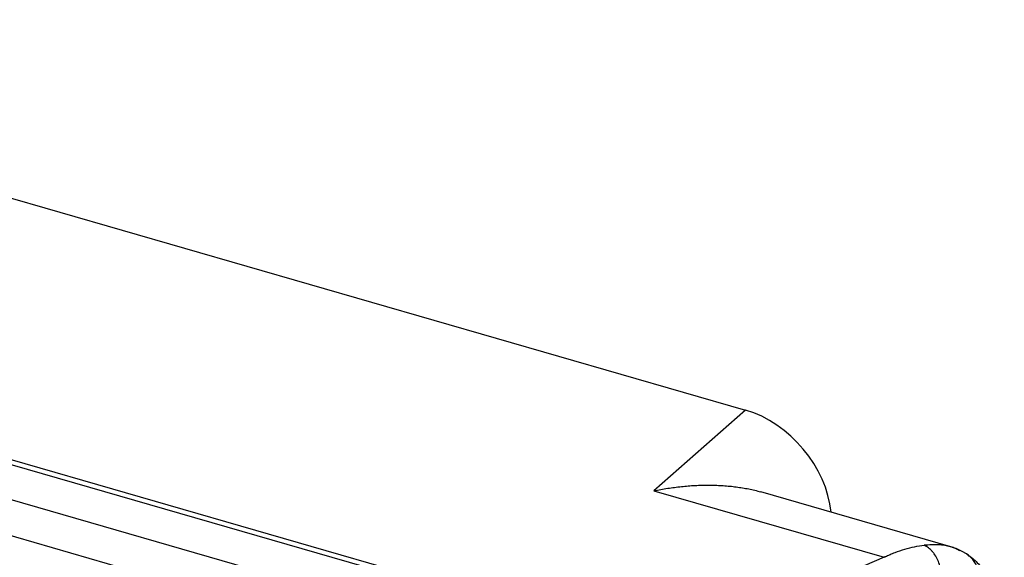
# Model space of a CAD drawing. Header units: millimetres. Extents: x 0 to 210, y 0 to 297.
# Tile 28 of 41: x 88.76 to 91.74, y 222.17 to 223.79. Entities that reach past the tile are written whole.
import ezdxf

# ---------------------------------------------------------------- set-up
doc = ezdxf.new("R2010")
doc.units = ezdxf.units.MM
doc.header["$LTSCALE"] = 19.36
doc.layers.get('0').update_dxf_attribs({"linetype": 'CONTINUOUS'})

msp = doc.modelspace()

# ---------------------------------------------------------------- linework, layer by layer
at = {"color": 6, "linetype": 'Continuous'}
for p, q in [((86.8632, 223.7913), (90.9536, 222.6105)), ((91.575, 222.1968), (90.9994, 222.363))]:
    msp.add_line(p, q, dxfattribs=at)
at = {"color": 9, "linetype": 'Continuous'}
for p, q in [((90.7103, 221.8743), (86.4718, 223.0979)), ((90.7212, 221.8861), (86.4828, 223.1096)), ((89.6187, 222.0834), (86.3568, 223.025)), ((89.5657, 221.9891), (86.3291, 222.9234)), ((90.9536, 222.6105), (90.6764, 222.3663)), ((90.6764, 222.3663), (91.3725, 222.1654)), ((91.5731, 222.1974), (91.573, 222.1974)), ((91.3725, 222.1654), (90.7212, 221.8861)), ((91.6217, 222.1756), (91.6215, 222.1757))]:
    msp.add_line(p, q, dxfattribs=at)
at = {"color": 6, "linetype": 'Continuous'}
msp.add_lwpolyline([(91.6215, 222.1757), (91.6199, 222.1768), (91.618, 222.1779), (91.6162, 222.179), (91.6144, 222.18), (91.6125, 222.1811), (91.6106, 222.1821), (91.6087, 222.1832), (91.6068, 222.1842), (91.6048, 222.1851), (91.6028, 222.1861), (91.6008, 222.187), (91.5988, 222.188), (91.5968, 222.1889), (91.5947, 222.1898), (91.5926, 222.1906), (91.5905, 222.1915), (91.5884, 222.1923), (91.5862, 222.1931), (91.584, 222.1939), (91.5818, 222.1947), (91.5796, 222.1954), (91.5773, 222.1961), (91.575, 222.1968)], dxfattribs=at)
for centre, radius, start, end in [((90.8542, 221.5215), 0.8633, 101.5418, 101.8876), ((91.4832, 221.9415), 0.2498, 115.9075, 116.3001), ((91.4837, 221.9404), 0.2509, 115.4694, 115.9071)]:
    msp.add_arc(centre, radius, start, end, dxfattribs=at)
at = {"color": 9, "linetype": 'Continuous'}
msp.add_arc((91.5395, 222.0808), 0.1213, 73.1475, 73.8998, dxfattribs=at)
at = {"color": 6, "linetype": 'Continuous'}
msp.add_ellipse((90.9536, 222.3507), major_axis=(-0.1964, 0.2268), ratio=0.750004, start_param=-2.329476, end_param=-0.85701, dxfattribs=at)
for points, knots in [([(90.6815, 222.3674), (90.6953, 222.3702), (90.7229, 222.3751), (90.7576, 222.3794), (90.7851, 222.3818), (90.8057, 222.383), (90.826, 222.3837), (90.8463, 222.3838), (90.863, 222.3834), (90.8763, 222.3828), (90.8895, 222.382), (90.9058, 222.3806), (90.9252, 222.3784), (90.9443, 222.3756), (90.9692, 222.3711), (90.9875, 222.3668), (90.9995, 222.3634)], [0, 0, 0, 0, 0.131739, 0.261981, 0.32648, 0.390514, 0.45406, 0.517106, 0.579645, 0.610727, 0.641667, 0.703085, 0.763866, 0.823978, 0.883387, 1, 1, 1, 1]), ([(91.3758, 222.1669), (91.3807, 222.1693), (91.3906, 222.1739), (91.4103, 222.182), (91.4349, 222.1905), (91.4645, 222.1978), (91.4842, 222.2007), (91.494, 222.2016)], [0, 0, 0, 0, 0.132835, 0.263278, 0.517171, 0.762408, 1, 1, 1, 1]), ([(91.6215, 222.1757), (91.6268, 222.1723), (91.6371, 222.1649), (91.6514, 222.1524), (91.6643, 222.1387), (91.676, 222.1238), (91.6864, 222.1081), (91.6988, 222.0859), (91.7116, 222.0561), (91.723, 222.0178), (91.7308, 221.9771), (91.7354, 221.9341), (91.7363, 221.9047), (91.7363, 221.8897)], [0, 0, 0, 0, 0.059157, 0.118058, 0.176759, 0.23538, 0.294094, 0.353109, 0.472872, 0.596433, 0.725075, 0.859535, 1, 1, 1, 1])]:
    msp.add_open_spline(points, degree=3, knots=knots, dxfattribs=at)
at = {"color": 9, "linetype": 'Continuous'}
for points, knots in [([(91.573, 222.1974), (91.5674, 222.199), (91.5555, 222.2015), (91.5366, 222.2033), (91.5158, 222.2034), (91.5015, 222.2023), (91.494, 222.2016)], [0, 0, 0, 0, 0.219266, 0.457286, 0.716879, 1, 1, 1, 1]), ([(91.5011, 222.198), (91.5005, 222.1983), (91.4982, 222.1996), (91.4958, 222.2008), (91.494, 222.2016)], [0, 0, 0, 0, 0.253728, 1, 1, 1, 1]), ([(91.5427, 222.0675), (91.5442, 222.0736), (91.5463, 222.0863), (91.5469, 222.1057), (91.5449, 222.1251), (91.5404, 222.1438), (91.5335, 222.161), (91.5259, 222.1739), (91.5189, 222.1829), (91.5133, 222.1887), (91.5074, 222.1938), (91.5032, 222.1967), (91.5011, 222.198)], [0, 0, 0, 0, 0.130709, 0.264796, 0.399564, 0.532252, 0.660297, 0.781603, 0.839333, 0.894959, 0.948485, 1, 1, 1, 1]), ([(91.6004, 222.1853), (91.5965, 222.1877), (91.5882, 222.1922), (91.5793, 222.1955), (91.5747, 222.1969)], [0, 0, 0, 0, 0.48837, 1, 1, 1, 1]), ([(91.6541, 222.0665), (91.6559, 222.0716), (91.658, 222.0794), (91.6596, 222.09), (91.6604, 222.1006), (91.6598, 222.1136), (91.6572, 222.1263), (91.6539, 222.136), (91.6508, 222.1429), (91.6472, 222.1495), (91.6417, 222.1577), (91.6335, 222.1669), (91.6258, 222.173), (91.6217, 222.1756)], [0, 0, 0, 0, 0.131768, 0.197103, 0.261961, 0.389974, 0.515692, 0.577745, 0.639255, 0.700267, 0.760836, 0.880817, 1, 1, 1, 1])]:
    msp.add_open_spline(points, degree=3, knots=knots, dxfattribs=at)

doc.saveas('drawing.dxf')
